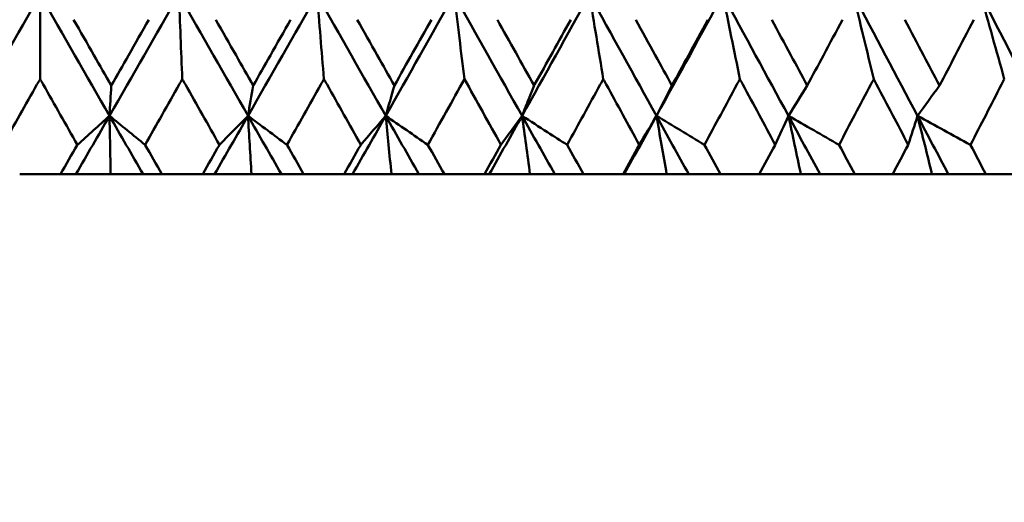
# Model space of a CAD drawing. Header units: millimetres. Extents: x 172 to 1631, y 500 to 2693.
# Tile 96 of 218: x 684.05 to 692.75, y 576.71 to 580.97. Entities that reach past the tile are written whole.
import ezdxf

# ---------------------------------------------------------------- set-up
doc = ezdxf.new("R2010")
doc.units = ezdxf.units.MM
doc.header["$LTSCALE"] = 10
doc.layers.add('Widoczne (ISO)', color=7, linetype='Continuous', lineweight=50)

msp = doc.modelspace()

# ---------------------------------------------------------------- linework, layer by layer
at = {"layer": 'Widoczne (ISO)'}
for p, q in [((684.2343, 581.1854), (684.2343, 580.4422)), ((684.0539, 579.6019), (684.4146, 579.6019)), ((684.5509, 579.6019), (684.4146, 579.6019)), ((684.8572, 579.6019), (684.5509, 579.6019)), ((685.1433, 579.6019), (684.8572, 579.6019)), ((685.31, 579.6019), (685.1433, 579.6019)), ((685.31, 579.6019), (685.67, 579.6019)), ((685.7754, 579.6019), (685.67, 579.6019)), ((686.1007, 579.6019), (685.7754, 579.6019)), ((686.3654, 579.6019), (686.1007, 579.6019)), ((686.5619, 579.6019), (686.3654, 579.6019)), ((686.5619, 579.6019), (686.9197, 579.6019)), ((686.9938, 579.6019), (686.9197, 579.6019)), ((687.3369, 579.6019), (686.9938, 579.6019)), ((687.5792, 579.6019), (687.3369, 579.6019)), ((687.8046, 579.6019), (687.5792, 579.6019)), ((687.8046, 579.6019), (688.1589, 579.6019)), ((688.2013, 579.6019), (688.1589, 579.6019)), ((688.5608, 579.6019), (688.2013, 579.6019)), ((688.7797, 579.6019), (688.5608, 579.6019)), ((689.0332, 579.6019), (688.7797, 579.6019)), ((689.0332, 579.6019), (689.3825, 579.6019)), ((689.3931, 579.6019), (689.3825, 579.6019)), ((689.7676, 579.6019), (689.3931, 579.6019)), ((689.9623, 579.6019), (689.7676, 579.6019)), ((690.2428, 579.6019), (689.9623, 579.6019)), ((690.2428, 579.6019), (690.5858, 579.6019)), ((690.9526, 579.6019), (690.5858, 579.6019)), ((691.1222, 579.6019), (690.9526, 579.6019)), ((691.4288, 579.6019), (691.1222, 579.6019)), ((691.4288, 579.6019), (691.7641, 579.6019)), ((692.1111, 579.6019), (691.7641, 579.6019)), ((692.255, 579.6019), (692.1111, 579.6019)), ((692.5863, 579.6019), (692.255, 579.6019)), ((692.5863, 579.6019), (692.9127, 579.6019))]:
    msp.add_line(p, q, dxfattribs=at)
msp.add_circle((684.2343, 549.6019), 50, dxfattribs=at)
for points in [[(684.2343, 581.1854), (684.0301, 580.8293), (683.8258, 580.4732), (683.6214, 580.1174)], [(684.2343, 581.1854), (684.4384, 580.8293), (684.6428, 580.4732), (684.8471, 580.1174)], [(685.4592, 581.1854), (685.2555, 580.8293), (685.0514, 580.4732), (684.8471, 580.1174)], [(685.4592, 581.1854), (685.663, 580.8293), (685.8668, 580.4732), (686.0705, 580.1174)], [(685.4592, 581.1854), (685.4696, 580.9384), (685.4798, 580.6906), (685.4901, 580.4422)], [(686.6793, 581.1854), (686.4769, 580.8293), (686.2739, 580.4732), (686.0705, 580.1174)], [(686.6793, 581.1854), (686.882, 580.8293), (687.0845, 580.4732), (687.2866, 580.1174)], [(686.6793, 581.1854), (686.7, 580.9384), (686.7205, 580.6906), (686.7409, 580.4422)], [(687.8898, 581.1854), (687.6894, 580.8293), (687.4883, 580.4732), (687.2866, 580.1174)], [(687.8898, 581.1854), (688.0906, 580.8293), (688.2908, 580.4732), (688.4906, 580.1174)], [(689.0859, 581.1854), (688.8883, 580.8293), (688.6899, 580.4732), (688.4906, 580.1174)], [(689.0859, 581.1854), (689.2839, 580.8293), (689.4812, 580.4732), (689.6779, 580.1174)], [(689.2081, 580.4422), (689.1676, 580.6906), (689.1268, 580.9384), (689.0859, 581.1854)], [(690.2628, 581.1854), (690.0689, 580.8293), (689.8739, 580.4732), (689.6779, 580.1174)], [(690.2628, 581.1854), (690.4572, 580.8293), (690.6509, 580.4732), (690.8436, 580.1174)], [(690.4146, 580.4422), (690.3643, 580.6906), (690.3137, 580.9384), (690.2628, 581.1854)], [(691.4159, 581.1854), (691.6061, 580.8293), (691.7952, 580.4732), (691.9833, 580.1174)], [(691.5967, 580.4422), (691.5368, 580.6906), (691.4765, 580.9384), (691.4159, 581.1854)], [(692.5406, 581.1854), (692.7258, 580.8293), (692.9097, 580.4732), (693.0924, 580.1174)], [(692.7498, 580.4422), (692.6805, 580.6906), (692.6108, 580.9384), (692.5406, 581.1854)], [(687.3629, 580.3845), (687.4724, 580.5783), (687.5816, 580.7721), (687.6905, 580.9659)], [(688.2724, 580.9659), (688.3808, 580.772), (688.489, 580.5783), (688.5971, 580.3845)], [(684.8471, 580.1174), (684.8522, 580.2063), (684.8574, 580.2954), (684.8625, 580.3845)], [(686.0705, 580.1174), (686.0858, 580.2063), (686.1011, 580.2954), (686.1164, 580.3845)], [(687.2866, 580.1174), (687.312, 580.2063), (687.3375, 580.2954), (687.3629, 580.3845)], [(687.9819, 580.4422), (687.8742, 580.2485), (687.7664, 580.0549), (687.6584, 579.8612)], [(688.3044, 579.8612), (688.1971, 580.0548), (688.0895, 580.2485), (687.9819, 580.4422)], [(689.8141, 580.3845), (689.7687, 580.2954), (689.7233, 580.2063), (689.6779, 580.1174)], [(691.009, 580.3845), (690.9539, 580.2954), (690.8988, 580.2063), (690.8436, 580.1174)], [(692.1772, 580.3845), (692.1126, 580.2954), (692.048, 580.2063), (691.9833, 580.1174)], [(684.8471, 580.1174), (684.7485, 579.9455), (684.6497, 579.7737), (684.5509, 579.6019)], [(684.5631, 579.8612), (684.6579, 579.9466), (684.7525, 580.032), (684.8471, 580.1174)], [(685.1617, 579.8612), (685.0568, 579.9466), (684.9519, 580.032), (684.8471, 580.1174)], [(684.8471, 580.1174), (684.9458, 579.9455), (685.0446, 579.7737), (685.1433, 579.6019)], [(684.8471, 580.1174), (684.8505, 579.9459), (684.8539, 579.774), (684.8572, 579.6019)], [(686.0705, 580.1174), (685.9722, 579.9455), (685.8739, 579.7737), (685.7754, 579.6019)], [(685.8181, 579.8612), (685.9023, 579.9466), (685.9864, 580.032), (686.0705, 580.1174)], [(686.4143, 579.8612), (686.2996, 579.9466), (686.185, 580.032), (686.0705, 580.1174)], [(686.0705, 580.1174), (686.1688, 579.9455), (686.2672, 579.7737), (686.3654, 579.6019)], [(686.0705, 580.1174), (686.0806, 579.9459), (686.0907, 579.774), (686.1007, 579.6019)], [(687.2866, 580.1174), (687.1891, 579.9455), (687.0915, 579.7737), (686.9938, 579.6019)], [(687.0668, 579.8612), (687.1402, 579.9466), (687.2134, 580.032), (687.2866, 580.1174)], [(687.6584, 579.8612), (687.5344, 579.9466), (687.4104, 580.032), (687.2866, 580.1174)], [(687.2866, 580.1174), (687.3842, 579.9455), (687.4817, 579.7737), (687.5792, 579.6019)], [(687.2866, 580.1174), (687.3034, 579.9459), (687.3202, 579.774), (687.3369, 579.6019)], [(688.4906, 580.1174), (688.3944, 579.9455), (688.2979, 579.7737), (688.2013, 579.6019)], [(688.4906, 580.1174), (688.5141, 579.9459), (688.5375, 579.774), (688.5608, 579.6019)], [(688.4906, 580.1174), (688.5871, 579.9455), (688.6835, 579.7737), (688.7797, 579.6019)], [(689.6779, 580.1174), (689.5832, 579.9455), (689.4883, 579.7737), (689.3931, 579.6019)], [(689.6779, 580.1174), (689.6273, 580.032), (689.5766, 579.9466), (689.5259, 579.8612)], [(689.6779, 580.1174), (689.8189, 580.032), (689.9599, 579.9466), (690.101, 579.8612)], [(689.6779, 580.1174), (689.7728, 579.9455), (689.8676, 579.7737), (689.9623, 579.6019)], [(689.7676, 579.6019), (689.7378, 579.774), (689.7079, 579.9459), (689.6779, 580.1174)], [(690.8436, 580.1174), (690.8047, 580.032), (690.7656, 579.9466), (690.7265, 579.8612)], [(690.8436, 580.1174), (690.9924, 580.032), (691.1412, 579.9466), (691.29, 579.8612)], [(690.8436, 580.1174), (690.9367, 579.9455), (691.0296, 579.7737), (691.1222, 579.6019)], [(690.9526, 579.6019), (690.9164, 579.774), (690.8801, 579.9459), (690.8436, 580.1174)], [(691.9833, 580.1174), (691.9561, 580.032), (691.9289, 579.9466), (691.9015, 579.8612)], [(691.9833, 580.1174), (692.1392, 580.032), (692.2952, 579.9466), (692.4511, 579.8612)], [(691.9833, 580.1174), (692.0741, 579.9455), (692.1647, 579.7737), (692.255, 579.6019)], [(692.1111, 579.6019), (692.0687, 579.774), (692.0261, 579.9459), (691.9833, 580.1174)], [(688.1589, 579.6019), (688.2074, 579.6883), (688.2559, 579.7748), (688.3044, 579.8612)], [(688.8889, 579.8612), (688.937, 579.7748), (688.9851, 579.6883), (689.0332, 579.6019)]]:
    msp.add_open_spline(points, degree=3, dxfattribs=at)
for points, knots in [([(687.8898, 581.1854), (687.9057, 581.0585), (687.9215, 580.9314), (687.9522, 580.6837), (687.967, 580.563), (687.9819, 580.4422)], [-0.09056733, -0.09056733, -0.09056733, -0.09056733, -0.04480809, -0.04480809, -0.00147498, -0.00147498, -0.00147498, -0.00147498]), ([(684.5304, 580.9659), (684.5903, 580.861), (684.6502, 580.7561), (684.7609, 580.5624), (684.8117, 580.4735), (684.8625, 580.3845)], [0.02528165, 0.02528165, 0.02528165, 0.02528165, 0.06150593, 0.06150593, 0.09223152, 0.09223152, 0.09223152, 0.09223152]), ([(684.8625, 580.3845), (684.9133, 580.4734), (684.9641, 580.5623), (685.0747, 580.7561), (685.1345, 580.861), (685.1943, 580.9659)], [0.03078053, 0.03078053, 0.03078053, 0.03078053, 0.06149921, 0.06149921, 0.09773041, 0.09773041, 0.09773041, 0.09773041]), ([(685.7855, 580.9659), (685.8452, 580.861), (685.9049, 580.7561), (686.0152, 580.5624), (686.0658, 580.4735), (686.1164, 580.3845)], [0.02528165, 0.02528165, 0.02528165, 0.02528165, 0.06150593, 0.06150593, 0.09223152, 0.09223152, 0.09223152, 0.09223152]), ([(686.1164, 580.3845), (686.167, 580.4734), (686.2176, 580.5623), (686.3277, 580.7561), (686.3873, 580.861), (686.4468, 580.9659)], [0.03078053, 0.03078053, 0.03078053, 0.03078053, 0.06149921, 0.06149921, 0.09773041, 0.09773041, 0.09773041, 0.09773041]), ([(687.0345, 580.9659), (687.0938, 580.861), (687.153, 580.7561), (687.2625, 580.5624), (687.3127, 580.4735), (687.3629, 580.3845)], [0.02528165, 0.02528165, 0.02528165, 0.02528165, 0.06150593, 0.06150593, 0.09223152, 0.09223152, 0.09223152, 0.09223152]), ([(688.5971, 580.3845), (688.5987, 580.3875), (688.6004, 580.3904), (688.7085, 580.5841), (688.8147, 580.775), (688.9206, 580.9659)], [0.09017531, 0.09017531, 0.09017531, 0.09017531, 0.09118146, 0.09118146, 0.1571245, 0.1571245, 0.1571245, 0.1571245]), ([(689.4944, 580.9659), (689.5521, 580.861), (689.6098, 580.7561), (689.7164, 580.5624), (689.7653, 580.4735), (689.8141, 580.3845)], [0.02528165, 0.02528165, 0.02528165, 0.02528165, 0.06150593, 0.06150593, 0.09223152, 0.09223152, 0.09223152, 0.09223152]), ([(689.8141, 580.3845), (689.8629, 580.4734), (689.9116, 580.5623), (690.0177, 580.7561), (690.075, 580.861), (690.1322, 580.9659)], [0.03078053, 0.03078053, 0.03078053, 0.03078053, 0.06149921, 0.06149921, 0.09773041, 0.09773041, 0.09773041, 0.09773041]), ([(690.6956, 580.9659), (690.7523, 580.861), (690.8088, 580.7561), (690.9133, 580.5624), (690.9612, 580.4735), (691.009, 580.3845)], [0.02528165, 0.02528165, 0.02528165, 0.02528165, 0.06150593, 0.06150593, 0.09223152, 0.09223152, 0.09223152, 0.09223152]), ([(691.009, 580.3845), (691.0568, 580.4734), (691.1046, 580.5623), (691.2085, 580.7561), (691.2646, 580.861), (691.3206, 580.9659)], [0.03078053, 0.03078053, 0.03078053, 0.03078053, 0.06149921, 0.06149921, 0.09773041, 0.09773041, 0.09773041, 0.09773041]), ([(691.8713, 580.9659), (691.9266, 580.861), (691.9819, 580.7561), (692.0838, 580.5624), (692.1306, 580.4735), (692.1772, 580.3845)], [0.02528165, 0.02528165, 0.02528165, 0.02528165, 0.06150593, 0.06150593, 0.09223152, 0.09223152, 0.09223152, 0.09223152]), ([(692.1772, 580.3845), (692.2239, 580.4734), (692.2704, 580.5623), (692.3717, 580.7561), (692.4264, 580.861), (692.4809, 580.9659)], [0.03078053, 0.03078053, 0.03078053, 0.03078053, 0.06149921, 0.06149921, 0.09773041, 0.09773041, 0.09773041, 0.09773041]), ([(684.2343, 580.4422), (684.2251, 580.426), (684.2159, 580.4098), (684.1063, 580.2161), (684.0059, 580.0386), (683.9054, 579.8612)], [0.0853813, 0.0853813, 0.0853813, 0.0853813, 0.09097809, 0.09097809, 0.15214536, 0.15214536, 0.15214536, 0.15214536]), ([(684.5631, 579.8612), (684.4627, 580.0385), (684.3623, 580.2159), (684.2528, 580.4096), (684.2435, 580.4259), (684.2343, 580.4422)], [0.0297954, 0.0297954, 0.0297954, 0.0297954, 0.09092493, 0.09092493, 0.09655955, 0.09655955, 0.09655955, 0.09655955]), ([(685.4901, 580.4422), (685.4809, 580.426), (685.4717, 580.4098), (685.3623, 580.2161), (685.2621, 580.0386), (685.1617, 579.8612)], [0.0853813, 0.0853813, 0.0853813, 0.0853813, 0.09097809, 0.09097809, 0.15214536, 0.15214536, 0.15214536, 0.15214536]), ([(685.8181, 579.8612), (685.718, 580.0385), (685.6179, 580.2159), (685.5085, 580.4096), (685.4993, 580.4259), (685.4901, 580.4422)], [0.0297954, 0.0297954, 0.0297954, 0.0297954, 0.09092493, 0.09092493, 0.09655955, 0.09655955, 0.09655955, 0.09655955]), ([(686.7409, 580.4422), (686.7318, 580.426), (686.7227, 580.4098), (686.6139, 580.2161), (686.5142, 580.0386), (686.4143, 579.8612)], [0.0853813, 0.0853813, 0.0853813, 0.0853813, 0.09097809, 0.09097809, 0.15214536, 0.15214536, 0.15214536, 0.15214536]), ([(687.0668, 579.8612), (686.9674, 580.0385), (686.868, 580.2159), (686.7593, 580.4096), (686.7501, 580.4259), (686.7409, 580.4422)], [0.0297954, 0.0297954, 0.0297954, 0.0297954, 0.09092493, 0.09092493, 0.09655955, 0.09655955, 0.09655955, 0.09655955]), ([(688.4906, 580.1174), (688.5105, 580.1673), (688.5305, 580.2172), (688.566, 580.3063), (688.5815, 580.3454), (688.5971, 580.3845)], [-0.06235468, -0.06235468, -0.06235468, -0.06235468, -0.03111888, -0.03111888, -0.00669659, -0.00669659, -0.00669659, -0.00669659]), ([(689.2081, 580.4422), (689.1992, 580.426), (689.1903, 580.4098), (689.0841, 580.2161), (688.9866, 580.0386), (688.8889, 579.8612)], [0.0853813, 0.0853813, 0.0853813, 0.0853813, 0.09097809, 0.09097809, 0.15214536, 0.15214536, 0.15214536, 0.15214536]), ([(689.5259, 579.8612), (689.4291, 580.0385), (689.3321, 580.2159), (689.226, 580.4096), (689.217, 580.4259), (689.2081, 580.4422)], [0.0297954, 0.0297954, 0.0297954, 0.0297954, 0.09092493, 0.09092493, 0.09655955, 0.09655955, 0.09655955, 0.09655955]), ([(690.4146, 580.4422), (690.4059, 580.426), (690.3971, 580.4098), (690.2928, 580.2161), (690.1971, 580.0386), (690.101, 579.8612)], [0.0853813, 0.0853813, 0.0853813, 0.0853813, 0.09097809, 0.09097809, 0.15214536, 0.15214536, 0.15214536, 0.15214536]), ([(690.7265, 579.8612), (690.6315, 580.0385), (690.5364, 580.2159), (690.4322, 580.4096), (690.4234, 580.4259), (690.4146, 580.4422)], [0.0297954, 0.0297954, 0.0297954, 0.0297954, 0.09092493, 0.09092493, 0.09655955, 0.09655955, 0.09655955, 0.09655955]), ([(691.5967, 580.4422), (691.5882, 580.426), (691.5797, 580.4098), (691.4777, 580.2161), (691.384, 580.0386), (691.29, 579.8612)], [0.0853813, 0.0853813, 0.0853813, 0.0853813, 0.09097809, 0.09097809, 0.15214536, 0.15214536, 0.15214536, 0.15214536]), ([(691.9015, 579.8612), (691.8088, 580.0385), (691.7158, 580.2159), (691.6139, 580.4096), (691.6053, 580.4259), (691.5967, 580.4422)], [0.0297954, 0.0297954, 0.0297954, 0.0297954, 0.09092493, 0.09092493, 0.09655955, 0.09655955, 0.09655955, 0.09655955]), ([(692.7498, 580.4422), (692.7415, 580.426), (692.7332, 580.4098), (692.634, 580.2161), (692.5427, 580.0386), (692.4511, 579.8612)], [0.0853813, 0.0853813, 0.0853813, 0.0853813, 0.09097809, 0.09097809, 0.15214536, 0.15214536, 0.15214536, 0.15214536]), ([(688.3044, 579.8612), (688.3353, 579.9037), (688.3663, 579.9462), (688.4283, 580.0316), (688.4595, 580.0745), (688.4906, 580.1174)], [-0.06256958, -0.06256958, -0.06256958, -0.06256958, -0.03142458, -0.03142458, 0, 0, 0, 0]), ([(688.8889, 579.8612), (688.831, 579.8984), (688.7731, 579.9357), (688.6404, 580.021), (688.5655, 580.0692), (688.4906, 580.1174)], [-0.06256956, -0.06256956, -0.06256956, -0.06256956, -0.03530088, -0.03530088, 0, 0, 0, 0]), ([(684.4146, 579.6019), (684.4638, 579.6878), (684.513, 579.7737), (684.5625, 579.8601), (684.5628, 579.8607), (684.5631, 579.8612)], [0, 0, 0, 0, 0.02969567, 0.02969567, 0.02988021, 0.02988021, 0.02988021, 0.02988021]), ([(685.1617, 579.8612), (685.162, 579.8607), (685.1623, 579.8601), (685.2118, 579.7737), (685.2609, 579.6878), (685.31, 579.6019)], [0.02951568, 0.02951568, 0.02951568, 0.02951568, 0.02969929, 0.02969929, 0.05939589, 0.05939589, 0.05939589, 0.05939589]), ([(685.67, 579.6019), (685.7191, 579.6878), (685.7681, 579.7737), (685.8175, 579.8601), (685.8178, 579.8607), (685.8181, 579.8612)], [0, 0, 0, 0, 0.02969567, 0.02969567, 0.02988021, 0.02988021, 0.02988021, 0.02988021]), ([(686.4143, 579.8612), (686.4146, 579.8607), (686.4149, 579.8601), (686.4641, 579.7737), (686.513, 579.6878), (686.5619, 579.6019)], [0.02951568, 0.02951568, 0.02951568, 0.02951568, 0.02969929, 0.02969929, 0.05939589, 0.05939589, 0.05939589, 0.05939589]), ([(686.9197, 579.6019), (686.9685, 579.6878), (687.0172, 579.7737), (687.0662, 579.8601), (687.0665, 579.8607), (687.0668, 579.8612)], [0, 0, 0, 0, 0.02969567, 0.02969567, 0.02988021, 0.02988021, 0.02988021, 0.02988021]), ([(687.6584, 579.8612), (687.6587, 579.8607), (687.659, 579.8601), (687.7077, 579.7737), (687.7562, 579.6878), (687.8046, 579.6019)], [0.02951568, 0.02951568, 0.02951568, 0.02951568, 0.02969929, 0.02969929, 0.05939589, 0.05939589, 0.05939589, 0.05939589]), ([(689.3825, 579.6019), (689.4301, 579.6878), (689.4776, 579.7737), (689.5253, 579.8601), (689.5256, 579.8607), (689.5259, 579.8612)], [0, 0, 0, 0, 0.02969567, 0.02969567, 0.02988021, 0.02988021, 0.02988021, 0.02988021]), ([(690.101, 579.8612), (690.1013, 579.8607), (690.1016, 579.8601), (690.1489, 579.7737), (690.1959, 579.6878), (690.2428, 579.6019)], [0.02951568, 0.02951568, 0.02951568, 0.02951568, 0.02969929, 0.02969929, 0.05939589, 0.05939589, 0.05939589, 0.05939589]), ([(690.5858, 579.6019), (690.6325, 579.6878), (690.6791, 579.7737), (690.7259, 579.8601), (690.7262, 579.8607), (690.7265, 579.8612)], [0, 0, 0, 0, 0.02969567, 0.02969567, 0.02988021, 0.02988021, 0.02988021, 0.02988021]), ([(691.29, 579.8612), (691.2903, 579.8607), (691.2906, 579.8601), (691.3369, 579.7737), (691.3829, 579.6878), (691.4288, 579.6019)], [0.02951568, 0.02951568, 0.02951568, 0.02951568, 0.02969929, 0.02969929, 0.05939589, 0.05939589, 0.05939589, 0.05939589]), ([(691.7641, 579.6019), (691.8097, 579.6878), (691.8552, 579.7737), (691.9009, 579.8601), (691.9012, 579.8607), (691.9015, 579.8612)], [0, 0, 0, 0, 0.02969567, 0.02969567, 0.02988021, 0.02988021, 0.02988021, 0.02988021]), ([(692.4511, 579.8612), (692.4514, 579.8607), (692.4517, 579.8601), (692.4968, 579.7737), (692.5416, 579.6878), (692.5863, 579.6019)], [0.02951568, 0.02951568, 0.02951568, 0.02951568, 0.02969929, 0.02969929, 0.05939589, 0.05939589, 0.05939589, 0.05939589])]:
    msp.add_open_spline(points, degree=3, knots=knots, dxfattribs=at)

doc.saveas('drawing.dxf')
